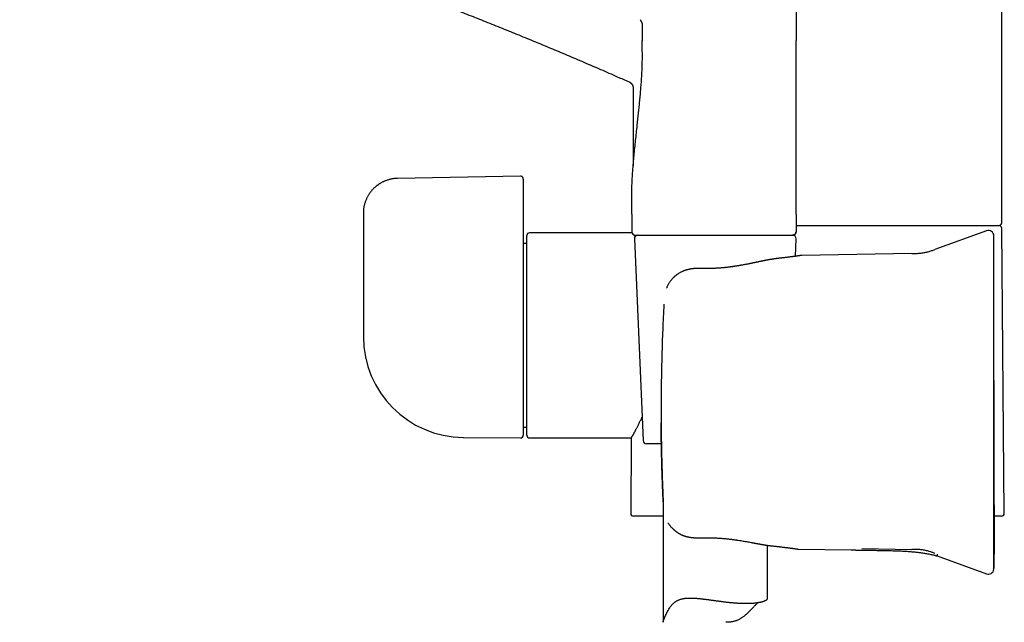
# Model space of a CAD drawing. Header units: millimetres. Extents: x 8 to 722, y 12 to 747.
# Tile 20 of 36: x 59 to 200, y 509 to 596. Entities that reach past the tile are written whole.
import ezdxf

# ---------------------------------------------------------------- set-up
doc = ezdxf.new("R2010")
doc.units = ezdxf.units.MM

msp = doc.modelspace()

# ---------------------------------------------------------------- linework, layer by layer
at = {"color": 7, "linetype": 'Continuous', "lineweight": 30}
for p, q in [((170.49, 712.18), (170.49, 592.78)), ((200.07, 566.56), (200.07, 611.79)), ((148.37, 594.89), (148.37, 592.78)), ((146.48, 586.83), (146.48, 586.83)), ((147.07, 585.91), (147.07, 574.75)), ((130.86, 573.25), (113.18, 572.94)), ((131.27, 572.85), (131.27, 570.83)), ((131.27, 570.83), (131.27, 566.47)), ((108.27, 567.94), (108.27, 557.58)), ((146.87, 567.78), (146.87, 565.28)), ((170.49, 567.78), (170.49, 565.28)), ((146.9, 565.11), (132.17, 565.11)), ((170.49, 566.16), (199.67, 566.16)), ((197.87, 565.42), (190.44, 562.72)), ((199.67, 566.16), (199.67, 566.16)), ((200.43, 524.76), (200.07, 565.76)), ((131.27, 564.17), (131.27, 536.01)), ((131.77, 563.56), (131.27, 563.56)), ((131.77, 536.01), (131.77, 564.71)), ((147.24, 564.26), (148.5, 535.26)), ((147.37, 564.78), (158.07, 564.78)), ((158.07, 564.78), (158.7, 564.78)), ((167.33, 564.78), (170, 564.78)), ((170.39, 561.74), (170.5, 564.26)), ((187.14, 562.14), (171.3, 561.86)), ((157.28, 560), (157.28, 560)), ((151.49, 554.83), (151.49, 554.83)), ((108.27, 550.37), (108.27, 550.18)), ((131.27, 537.16), (131.77, 537.16)), ((122.64, 535.68), (122.64, 535.68)), ((122.69, 535.68), (130.87, 535.61)), ((132.17, 535.61), (146.8, 535.61)), ((146.8, 535.61), (146.71, 524.76)), ((151.12, 534.78), (149, 534.78)), ((151.37, 526.75), (151.37, 509.14)), ((151.37, 524.36), (147.11, 524.36)), ((200.03, 524.36), (199.01, 524.36)), ((166.37, 512.51), (166.37, 520.18)), ((170.77, 519.64), (178.43, 519.5)), ((179.93, 519.72), (187.14, 519.59)), ((190.79, 518.65), (197.87, 516.07))]:
    msp.add_line(p, q, dxfattribs=at)
at = {"color": 7, "linetype": 'Continuous', "lineweight": 30, "flags": 128}
for points in [[(170.49, 567.78), (170.49, 576.28), (170.49, 581.78), (170.49, 587.28), (170.49, 592.78)], [(108.27, 557.58), (108.27, 553.53), (108.27, 550.36)]]:
    msp.add_lwpolyline(points, dxfattribs=at)
at = {"color": 7, "linetype": 'Continuous', "lineweight": 30}
for centre, radius, start, end in [((199.67, 566.56), 0.4, 270.4978, 0), ((132.17, 564.71), 0.4, 90, 180), ((147.37, 565.28), 0.5, 180, 270), ((198.14, 564.67), 0.8, 360, 110.0339), ((199.67, 565.76), 0.4, 0.5, 90), ((147.74, 564.28), 0.5, 90, 182.4813), ((170, 564.28), 0.5, 357.5187, 90), ((122.77, 550.18), 14.5, 180, 269.5), ((130.87, 536.01), 0.4, 269.5, 0), ((132.17, 536.01), 0.4, 180, 270), ((149, 535.28), 0.5, 182.4813, 270), ((147.11, 524.76), 0.4, 179.5, 270), ((200.03, 524.76), 0.4, 270, 0.5), ((198.14, 516.82), 0.8, 249.9726, 352.3548)]:
    msp.add_arc(centre, radius, start, end, dxfattribs=at)
for points, knots in [([(58.86, 617.84), (59.45, 617.68), (60.94, 617.28), (63.32, 616.62), (65.99, 615.87), (68.66, 615.1), (71.32, 614.33), (73.93, 613.55), (76.48, 612.79), (78.98, 612.02), (81.48, 611.25), (83.97, 610.46), (86.46, 609.67), (88.95, 608.86), (91.43, 608.04), (93.91, 607.22), (96.39, 606.38), (98.85, 605.54), (101.29, 604.69), (103.71, 603.83), (106.12, 602.97), (108.55, 602.09), (110.99, 601.2), (113.44, 600.29), (115.89, 599.36), (118.33, 598.43), (120.76, 597.5), (123.16, 596.56), (125.55, 595.61), (127.93, 594.66), (130.33, 593.69), (132.74, 592.7), (135.16, 591.69), (137.57, 590.68), (139.98, 589.65), (142.39, 588.62), (144.55, 587.67), (145.91, 587.07), (146.47, 586.83)], [0, 0, 0, 0, 0.0199612, 0.0497644, 0.0795675, 0.1093706, 0.1391738, 0.1689769, 0.197077, 0.2251771, 0.2532772, 0.2813773, 0.3094774, 0.3375775, 0.3656776, 0.3937777, 0.4218778, 0.4499779, 0.4775762, 0.5051745, 0.5327728, 0.5603712, 0.5884713, 0.6165714, 0.6446715, 0.6727715, 0.7008716, 0.72847, 0.7560683, 0.7836666, 0.8112649, 0.8394264, 0.867588, 0.8957495, 0.9239111, 0.9520726, 0.9802342, 1, 1, 1, 1]), ([(148.07, 595.77), (148.1, 595.73), (148.14, 595.67), (148.2, 595.56), (148.26, 595.46), (148.3, 595.35), (148.33, 595.25), (148.35, 595.15), (148.37, 595.06), (148.37, 594.97), (148.37, 594.91), (148.37, 594.89)], [0, 0, 0, 0, 0.1274503, 0.2560089, 0.3826335, 0.5045379, 0.619569, 0.7247059, 0.8220895, 0.9129966, 1, 1, 1, 1]), ([(146.87, 567.78), (146.87, 568), (146.87, 568.45), (146.86, 569.12), (146.85, 569.79), (146.85, 570.46), (146.86, 571.12), (146.89, 571.82), (146.92, 572.56), (146.96, 573.34), (147.02, 574.11), (147.09, 574.98), (147.17, 575.96), (147.28, 577.05), (147.39, 578.13), (147.51, 579.21), (147.61, 580.21), (147.71, 581.14), (147.8, 581.99), (147.89, 582.85), (147.98, 583.71), (148.06, 584.57), (148.14, 585.44), (148.21, 586.31), (148.27, 587.12), (148.32, 587.88), (148.35, 588.57), (148.37, 589.27), (148.39, 589.97), (148.39, 590.67), (148.38, 591.37), (148.37, 592.08), (148.37, 592.55), (148.37, 592.78)], [0, 0, 0, 0, 0.026742, 0.053456, 0.080132, 0.106753, 0.133299, 0.159757, 0.190826, 0.221771, 0.252588, 0.283275, 0.326914, 0.370361, 0.413658, 0.456854, 0.5, 0.534319, 0.568662, 0.603057, 0.637527, 0.672097, 0.706788, 0.741624, 0.776625, 0.804242, 0.831959, 0.859774, 0.887687, 0.915687, 0.943752, 0.97186, 1, 1, 1, 1]), ([(146.47, 586.83), (146.5, 586.82), (146.56, 586.79), (146.63, 586.75), (146.69, 586.7), (146.74, 586.66), (146.78, 586.62), (146.81, 586.59), (146.84, 586.56), (146.86, 586.53), (146.88, 586.5), (146.91, 586.46), (146.94, 586.41), (146.97, 586.35), (147, 586.29), (147.03, 586.21), (147.05, 586.12), (147.07, 586.02), (147.07, 585.95), (147.07, 585.91)], [0, 0, 0, 0, 0.079931, 0.153951, 0.221414, 0.281824, 0.324829, 0.362955, 0.396113, 0.424252, 0.452424, 0.494829, 0.545189, 0.6034, 0.669256, 0.742425, 0.822416, 0.90856, 1, 1, 1, 1]), ([(113.18, 572.94), (113.11, 572.94), (112.97, 572.93), (112.76, 572.92), (112.55, 572.89), (112.36, 572.86), (112.17, 572.82), (111.98, 572.77), (111.78, 572.71), (111.59, 572.65), (111.41, 572.58), (111.24, 572.51), (111.07, 572.43), (110.91, 572.35), (110.76, 572.26), (110.62, 572.18), (110.49, 572.1), (110.39, 572.03), (110.3, 571.96), (110.22, 571.91), (110.15, 571.85), (110.08, 571.79), (110, 571.72), (109.9, 571.64), (109.79, 571.53), (109.68, 571.42), (109.56, 571.29), (109.45, 571.17), (109.34, 571.04), (109.24, 570.91), (109.15, 570.77), (109.05, 570.62), (108.96, 570.47), (108.87, 570.31), (108.78, 570.14), (108.7, 569.96), (108.62, 569.78), (108.55, 569.58), (108.48, 569.39), (108.43, 569.19), (108.38, 569), (108.34, 568.8), (108.31, 568.6), (108.29, 568.38), (108.27, 568.17), (108.27, 568.02), (108.27, 567.94)], [0, 0, 0, 0, 0.028111, 0.055353, 0.081742, 0.107286, 0.13199, 0.155858, 0.183395, 0.209727, 0.234854, 0.25877, 0.281473, 0.305455, 0.327904, 0.348816, 0.368187, 0.386011, 0.398929, 0.410888, 0.422065, 0.433885, 0.446655, 0.464289, 0.483478, 0.504223, 0.526498, 0.550305, 0.570094, 0.590841, 0.612553, 0.63524, 0.658907, 0.682233, 0.706456, 0.731583, 0.757623, 0.784585, 0.812477, 0.837134, 0.862488, 0.888547, 0.915317, 0.942809, 0.971033, 1, 1, 1, 1]), ([(131.27, 572.85), (131.27, 572.86), (131.27, 572.9), (131.26, 572.94), (131.25, 572.97), (131.24, 573.01), (131.22, 573.05), (131.19, 573.08), (131.17, 573.11), (131.16, 573.13), (131.13, 573.15), (131.1, 573.18), (131.06, 573.21), (131, 573.23), (130.93, 573.25), (130.89, 573.25), (130.86, 573.25)], [0, 0, 0, 0, 0.084441, 0.154041, 0.206534, 0.248534, 0.332193, 0.410315, 0.445412, 0.482285, 0.534042, 0.601289, 0.683346, 0.778823, 0.88544, 1, 1, 1, 1]), ([(131.27, 566.47), (131.27, 566.41), (131.27, 566.29), (131.27, 566.11), (131.27, 565.93), (131.27, 565.75), (131.27, 565.57), (131.27, 565.4), (131.27, 565.24), (131.27, 565.08), (131.27, 564.94), (131.27, 564.81), (131.27, 564.7), (131.27, 564.59), (131.27, 564.5), (131.27, 564.41), (131.27, 564.33), (131.27, 564.27), (131.27, 564.21), (131.27, 564.19), (131.27, 564.17)], [0, 0, 0, 0, 0.062572, 0.125295, 0.188057, 0.250761, 0.313333, 0.374739, 0.43637, 0.498031, 0.55956, 0.608647, 0.657998, 0.707478, 0.75692, 0.806199, 0.854574, 0.903115, 0.951647, 1, 1, 1, 1]), ([(169.99, 564.78), (170, 564.78), (170, 564.78), (170.02, 564.78), (170.03, 564.78), (170.04, 564.78), (170.05, 564.79), (170.07, 564.79), (170.08, 564.79), (170.09, 564.79), (170.1, 564.79), (170.12, 564.8), (170.13, 564.8), (170.16, 564.81), (170.19, 564.83), (170.24, 564.85), (170.29, 564.89), (170.34, 564.93), (170.39, 564.98), (170.42, 565.04), (170.44, 565.08), (170.46, 565.12), (170.47, 565.15), (170.48, 565.19), (170.48, 565.23), (170.48, 565.26), (170.48, 565.28)], [0, 0, 0, 0, 0.082036, 0.153608, 0.214815, 0.265822, 0.306929, 0.327854, 0.345408, 0.360053, 0.372582, 0.385855, 0.404678, 0.424992, 0.450268, 0.512319, 0.574373, 0.636509, 0.698605, 0.760596, 0.821044, 0.844752, 0.873408, 0.909261, 0.951722, 1, 1, 1, 1]), ([(170.49, 565.28), (170.49, 565.26), (170.49, 565.22), (170.48, 565.16), (170.46, 565.1), (170.44, 565.05), (170.41, 565.01), (170.38, 564.97), (170.34, 564.93), (170.31, 564.89), (170.26, 564.86), (170.22, 564.84), (170.17, 564.81), (170.11, 564.8), (170.05, 564.78), (170.01, 564.78), (169.99, 564.78)], [0, 0, 0, 0, 0.076805, 0.156939, 0.239951, 0.303775, 0.368607, 0.434128, 0.5, 0.565872, 0.631393, 0.696225, 0.760049, 0.843061, 0.923195, 1, 1, 1, 1]), ([(147.34, 564.58), (147.33, 564.61), (147.29, 564.68), (147.25, 564.76), (147.23, 564.79), (147.22, 564.81)], [0, 0, 0, 0, 0.406488, 0.83902, 1, 1, 1, 1]), ([(158.7, 564.78), (158.8, 564.78), (159.01, 564.78), (159.33, 564.78), (159.54, 564.78), (159.65, 564.78)], [0, 0, 0, 0, 0.330422, 0.663628, 1, 1, 1, 1]), ([(159.65, 564.78), (159.74, 564.78), (159.9, 564.78), (160.12, 564.78), (160.31, 564.78), (160.49, 564.78), (160.74, 564.78), (161.08, 564.78), (161.43, 564.78), (161.73, 564.78), (161.95, 564.78), (162.16, 564.78), (162.37, 564.78), (162.6, 564.78), (162.78, 564.78), (162.87, 564.78)], [0, 0, 0, 0, 0.078372, 0.146261, 0.20367, 0.250835, 0.309977, 0.433152, 0.562782, 0.637118, 0.708845, 0.771182, 0.833054, 0.909324, 1, 1, 1, 1]), ([(162.87, 564.78), (162.92, 564.78), (163.01, 564.78), (163.14, 564.78), (163.28, 564.78), (163.41, 564.78), (163.54, 564.78), (163.67, 564.78), (163.84, 564.78), (164.05, 564.78), (164.28, 564.78), (164.43, 564.78), (164.5, 564.78)], [0, 0, 0, 0, 0.0840016, 0.1641894, 0.2405677, 0.3224219, 0.4029358, 0.4808684, 0.5637936, 0.715391, 0.860749, 1, 1, 1, 1]), ([(164.5, 564.78), (164.56, 564.78), (164.66, 564.78), (164.8, 564.78), (164.93, 564.78), (165.04, 564.78), (165.15, 564.78), (165.32, 564.78), (165.55, 564.78), (165.85, 564.78), (166.16, 564.78), (166.47, 564.78), (166.81, 564.78), (167.17, 564.78), (167.54, 564.78), (167.88, 564.78), (168.21, 564.78), (168.48, 564.78), (168.71, 564.78), (168.89, 564.78), (169.06, 564.78), (169.22, 564.78), (169.36, 564.78), (169.49, 564.78), (169.61, 564.78), (169.71, 564.78), (169.8, 564.78), (169.87, 564.78), (169.91, 564.78), (169.93, 564.78), (169.95, 564.78), (169.96, 564.78), (169.97, 564.78), (169.97, 564.78), (169.98, 564.78), (169.99, 564.78), (169.99, 564.78)], [0, 0, 0, 0, 0.016499, 0.03118, 0.044043, 0.05509, 0.065226, 0.078016, 0.1088, 0.139944, 0.176578, 0.213224, 0.249931, 0.299714, 0.349481, 0.39936, 0.449477, 0.499957, 0.535598, 0.571189, 0.606776, 0.642404, 0.678119, 0.713964, 0.749984, 0.786243, 0.82151, 0.855835, 0.888881, 0.904151, 0.92022, 0.937093, 0.948968, 0.963333, 0.980343, 1, 1, 1, 1]), ([(198.93, 516.72), (198.93, 516.72), (198.93, 516.72), (198.93, 516.73), (198.93, 516.74), (198.93, 516.75), (198.93, 516.75), (198.94, 516.76), (198.94, 516.77), (198.94, 516.78), (198.94, 516.79), (198.94, 516.8), (198.94, 516.81), (198.94, 516.82), (198.94, 516.83), (198.94, 516.84), (198.94, 516.84), (198.94, 516.85), (198.94, 516.85), (198.95, 516.87), (198.95, 516.88), (198.95, 516.9), (198.95, 516.91), (198.95, 516.92), (198.95, 516.92), (198.96, 516.93), (198.96, 516.95), (198.96, 516.98), (198.96, 517), (198.96, 517.03), (198.97, 517.06), (198.97, 517.09), (198.97, 517.12), (198.97, 517.15), (198.97, 517.19), (198.97, 517.23), (198.97, 517.29), (198.97, 517.36), (198.97, 517.43), (198.97, 517.52), (198.98, 517.63), (198.98, 517.77), (198.98, 517.89), (198.98, 517.98), (198.98, 518.06), (198.98, 518.12), (198.99, 518.19), (198.99, 518.25), (198.99, 518.31), (198.99, 518.37), (198.99, 518.42), (198.99, 518.47), (198.99, 518.52), (198.99, 518.56), (198.99, 518.6), (198.99, 518.64), (198.99, 518.68), (198.99, 518.72), (198.99, 518.75), (198.99, 518.78), (198.99, 518.8), (198.99, 518.81), (198.99, 518.83), (198.99, 518.84), (198.99, 518.84), (198.99, 518.85), (198.99, 518.86), (198.99, 518.86), (198.99, 518.87), (198.99, 518.88), (198.99, 518.89), (198.99, 518.89), (199, 518.9), (199, 518.91), (199, 518.92), (199, 518.93), (199, 518.94), (199, 518.95), (199, 518.96), (199, 518.97), (199, 518.98), (199, 518.99), (199, 518.99), (199, 519), (199, 519), (199, 519.01), (199, 519.02), (199, 519.03), (199, 519.06), (199, 519.09), (199, 519.13), (199.01, 519.17), (199.01, 519.22), (199.01, 519.28), (199.01, 519.35), (199.01, 519.42), (199.01, 519.5), (199.01, 519.59), (199.02, 519.7), (199.02, 519.81), (199.02, 519.94), (199.02, 520.06), (199.02, 520.18), (199.02, 520.28), (199.03, 520.38), (199.03, 520.47), (199.03, 520.56), (199.03, 520.64), (199.03, 520.72), (199.03, 520.78), (199.03, 520.83), (199.03, 520.87), (199.03, 520.91), (199.03, 520.93), (199.03, 520.96), (199.03, 520.97), (199.03, 520.99), (199.03, 521), (199.03, 521.01), (199.03, 521.04), (199.03, 521.07), (199.03, 521.1), (199.03, 521.13), (199.03, 521.16), (199.03, 521.23), (199.03, 521.34), (199.03, 521.49), (199.03, 521.66), (199.03, 521.85), (199.03, 522.05), (199.03, 522.27), (199.03, 522.51), (199.03, 522.73), (199.03, 522.95), (199.02, 523.16), (199.02, 523.35), (199.02, 523.54), (199.02, 523.72), (199.02, 523.89), (199.02, 524.04), (199.01, 524.19), (199.01, 524.33), (199.01, 524.45), (199.01, 524.57), (199.01, 524.67), (199.01, 524.76), (199.01, 524.85), (199.01, 524.92), (199.01, 524.98), (199, 525.04), (199, 525.09), (199, 525.16), (199, 525.23), (199, 525.33), (199, 525.43), (199, 525.55), (199, 525.68), (199, 525.82), (199, 525.97), (198.99, 526.14), (198.99, 526.33), (198.99, 526.53), (198.99, 526.75), (198.99, 526.98), (198.99, 527.22), (198.99, 527.47), (198.98, 527.73), (198.98, 528.01), (198.98, 528.3), (198.98, 528.61), (198.98, 528.93), (198.98, 529.26), (198.97, 529.61), (198.97, 529.97), (198.97, 530.34), (198.97, 530.72), (198.97, 531.12), (198.97, 531.53), (198.96, 531.96), (198.96, 532.4), (198.96, 532.84), (198.96, 533.3), (198.96, 533.77), (198.96, 534.25), (198.96, 534.75), (198.95, 535.26), (198.95, 535.79), (198.95, 536.33), (198.95, 536.88), (198.95, 537.45), (198.95, 538.03), (198.95, 538.61), (198.95, 539.19), (198.95, 539.77), (198.95, 540.36), (198.95, 540.96), (198.95, 541.57), (198.95, 542.18), (198.95, 542.79), (198.95, 543.39), (198.95, 544.01), (198.94, 544.64), (198.94, 545.3), (198.94, 546), (198.94, 546.74), (198.94, 547.48), (198.94, 548.25), (198.94, 549.02), (198.94, 549.81), (198.94, 550.6), (198.94, 551.42), (198.94, 552.24), (198.94, 553.08), (198.94, 553.93), (198.94, 554.79), (198.94, 555.66), (198.94, 556.55), (198.94, 557.45), (198.94, 558.38), (198.94, 559.33), (198.94, 560.31), (198.94, 561.31), (198.94, 562.32), (198.94, 563.22), (198.94, 563.77), (198.94, 563.99)], [0, 0, 0, 0, 0.000058, 0.000255, 0.000413, 0.000581, 0.000718, 0.000849, 0.000988, 0.001322, 0.001775, 0.002367, 0.003168, 0.004147, 0.005306, 0.006646, 0.00817, 0.009877, 0.011706, 0.021655, 0.030355, 0.038882, 0.041432, 0.043966, 0.046452, 0.048742, 0.050823, 0.052408, 0.053866, 0.055209, 0.05615, 0.057043, 0.057897, 0.058722, 0.059531, 0.060335, 0.061558, 0.062809, 0.064086, 0.065393, 0.067802, 0.070335, 0.073007, 0.074381, 0.075742, 0.077113, 0.078517, 0.079976, 0.081509, 0.083133, 0.084863, 0.08671, 0.088683, 0.090791, 0.09304, 0.095734, 0.098617, 0.101695, 0.104972, 0.108451, 0.112136, 0.114735, 0.117428, 0.120217, 0.123101, 0.126082, 0.129132, 0.132071, 0.135749, 0.13918, 0.142362, 0.145296, 0.147983, 0.150421, 0.152612, 0.154556, 0.156252, 0.157702, 0.158907, 0.159868, 0.16043, 0.16086, 0.161165, 0.161275, 0.161365, 0.161406, 0.161597, 0.16184, 0.162286, 0.162881, 0.163638, 0.16456, 0.16565, 0.166911, 0.168342, 0.169946, 0.171721, 0.173669, 0.176055, 0.178659, 0.18148, 0.184518, 0.187027, 0.189415, 0.191639, 0.193696, 0.195834, 0.197759, 0.199469, 0.200967, 0.201992, 0.202885, 0.203647, 0.204279, 0.204779, 0.205148, 0.205387, 0.205561, 0.205881, 0.206377, 0.206983, 0.207598, 0.208221, 0.208851, 0.209488, 0.212228, 0.215106, 0.218137, 0.221817, 0.22571, 0.229817, 0.234143, 0.238689, 0.242416, 0.246236, 0.249902, 0.253377, 0.256659, 0.259749, 0.262647, 0.265353, 0.267867, 0.270189, 0.272282, 0.27419, 0.275913, 0.27745, 0.278825, 0.280008, 0.280999, 0.281931, 0.282968, 0.284485, 0.286182, 0.288058, 0.290268, 0.292685, 0.295308, 0.298138, 0.301174, 0.304685, 0.308436, 0.312429, 0.316662, 0.321136, 0.325765, 0.330626, 0.335719, 0.341045, 0.346718, 0.352634, 0.358792, 0.365191, 0.371832, 0.378716, 0.385841, 0.393191, 0.400783, 0.408615, 0.416688, 0.425002, 0.433402, 0.442035, 0.450899, 0.459996, 0.469518, 0.479282, 0.489288, 0.499536, 0.510025, 0.520757, 0.53173, 0.542167, 0.552814, 0.563671, 0.574737, 0.586013, 0.597499, 0.608521, 0.61973, 0.631124, 0.642706, 0.654474, 0.667828, 0.681414, 0.695233, 0.709284, 0.723567, 0.738083, 0.752831, 0.767811, 0.783023, 0.798468, 0.814146, 0.830055, 0.846197, 0.862571, 0.879178, 0.896016, 0.913906, 0.932051, 0.950451, 0.969105, 0.988015, 1, 1, 1, 1]), ([(198.94, 563.67), (198.94, 563.72), (198.94, 563.82), (198.94, 563.96), (198.94, 564.09), (198.94, 564.2), (198.94, 564.3), (198.94, 564.39), (198.94, 564.47), (198.94, 564.53), (198.94, 564.58), (198.94, 564.63), (198.94, 564.65), (198.94, 564.67), (198.94, 564.67), (198.94, 564.67)], [0, 0, 0, 0, 0.0785, 0.156948, 0.235353, 0.313727, 0.392078, 0.470415, 0.54875, 0.627091, 0.70918, 0.791298, 0.873457, 0.955667, 1, 1, 1, 1]), ([(198.94, 554.74), (198.94, 554.87), (198.94, 555.12), (198.94, 555.49), (198.94, 555.86), (198.94, 556.23), (198.94, 556.59), (198.94, 556.95), (198.94, 557.3), (198.94, 557.64), (198.94, 557.96), (198.94, 558.26), (198.94, 558.53), (198.94, 558.81), (198.94, 559.07), (198.94, 559.34), (198.94, 559.61), (198.94, 559.89), (198.94, 560.18), (198.94, 560.45), (198.94, 560.71), (198.94, 560.94), (198.94, 561.15), (198.94, 561.36), (198.94, 561.56), (198.94, 561.75), (198.94, 561.94), (198.94, 562.14), (198.94, 562.33), (198.94, 562.51), (198.94, 562.68), (198.94, 562.84), (198.94, 562.99), (198.94, 563.12), (198.94, 563.25), (198.94, 563.36), (198.94, 563.46), (198.94, 563.54), (198.94, 563.61), (198.94, 563.65), (198.94, 563.67)], [0, 0, 0, 0, 0.028159, 0.05626, 0.084335, 0.112419, 0.140511, 0.168016, 0.19546, 0.222876, 0.250297, 0.27367, 0.29697, 0.320217, 0.343433, 0.36664, 0.390021, 0.417605, 0.445111, 0.472576, 0.50004, 0.523319, 0.546607, 0.569924, 0.593295, 0.616742, 0.64004, 0.667367, 0.694737, 0.722183, 0.749741, 0.777626, 0.805523, 0.833466, 0.86149, 0.889586, 0.917154, 0.944724, 0.972329, 1, 1, 1, 1]), ([(187.14, 562.14), (187.23, 562.14), (187.41, 562.14), (187.68, 562.15), (187.95, 562.16), (188.22, 562.18), (188.49, 562.2), (188.76, 562.24), (189.02, 562.28), (189.27, 562.34), (189.5, 562.4), (189.74, 562.47), (189.98, 562.55), (190.21, 562.63), (190.36, 562.69), (190.44, 562.72)], [0, 0, 0, 0, 0.079811, 0.159653, 0.239557, 0.319581, 0.399821, 0.480268, 0.5607, 0.63423, 0.7075, 0.780637, 0.853741, 0.926859, 1, 1, 1, 1]), ([(167.81, 561.42), (167.78, 561.42), (167.74, 561.41), (167.67, 561.4), (167.61, 561.4), (167.55, 561.39), (167.49, 561.38), (167.44, 561.37), (167.39, 561.37), (167.35, 561.36), (167.32, 561.36), (167.3, 561.35), (167.27, 561.35), (167.23, 561.34), (167.2, 561.34), (167.13, 561.33), (167.04, 561.31), (166.92, 561.29), (166.82, 561.28), (166.75, 561.27), (166.7, 561.26), (166.67, 561.25), (166.64, 561.25), (166.61, 561.24), (166.58, 561.24), (166.55, 561.23), (166.5, 561.22), (166.45, 561.21), (166.39, 561.2), (166.32, 561.19), (166.24, 561.17), (166.15, 561.16), (166.07, 561.14), (166, 561.13), (165.93, 561.11), (165.86, 561.1), (165.79, 561.08), (165.71, 561.07), (165.63, 561.05), (165.54, 561.03), (165.44, 561.01), (165.33, 560.99), (165.21, 560.97), (165.1, 560.94), (165, 560.92), (164.91, 560.9), (164.85, 560.89), (164.79, 560.88), (164.73, 560.87), (164.68, 560.86), (164.65, 560.85), (164.62, 560.84), (164.6, 560.84), (164.58, 560.84), (164.56, 560.83), (164.52, 560.82), (164.47, 560.81), (164.42, 560.8), (164.36, 560.79), (164.27, 560.77), (164.17, 560.75), (164.05, 560.72), (163.92, 560.7), (163.79, 560.67), (163.66, 560.64), (163.5, 560.61), (163.32, 560.58), (163.13, 560.54), (162.95, 560.51), (162.81, 560.48), (162.69, 560.46), (162.57, 560.44), (162.45, 560.42), (162.34, 560.4), (162.23, 560.38), (162.13, 560.36), (162.04, 560.35), (161.96, 560.33), (161.88, 560.32), (161.82, 560.31), (161.77, 560.31), (161.72, 560.3), (161.69, 560.29), (161.65, 560.29), (161.6, 560.28), (161.54, 560.27), (161.47, 560.26), (161.39, 560.25), (161.3, 560.24), (161.2, 560.22), (161.08, 560.21), (160.96, 560.19), (160.82, 560.17), (160.67, 560.16), (160.52, 560.14), (160.35, 560.12), (160.17, 560.1), (159.99, 560.09), (159.8, 560.07), (159.61, 560.05), (159.4, 560.04), (159.19, 560.03), (158.96, 560.01), (158.73, 560), (158.5, 560), (158.27, 559.99), (158.03, 559.99), (157.79, 559.99), (157.53, 559.99), (157.36, 559.99), (157.28, 560)], [0, 0, 0, 0, 0.008674, 0.016619, 0.023859, 0.030782, 0.037532, 0.04411, 0.050085, 0.053895, 0.056922, 0.059712, 0.063069, 0.066997, 0.071497, 0.076561, 0.089237, 0.102638, 0.116762, 0.122194, 0.126969, 0.131088, 0.134549, 0.137354, 0.139995, 0.143813, 0.148697, 0.154505, 0.16031, 0.169085, 0.177437, 0.186829, 0.195513, 0.203379, 0.2109, 0.217821, 0.224987, 0.232531, 0.240847, 0.250558, 0.261185, 0.272444, 0.284001, 0.295855, 0.308006, 0.31454, 0.321156, 0.327467, 0.332981, 0.3377, 0.340849, 0.343507, 0.345676, 0.347381, 0.349391, 0.352897, 0.357463, 0.363089, 0.369411, 0.375629, 0.387448, 0.398749, 0.411527, 0.423574, 0.434919, 0.45093, 0.468005, 0.48613, 0.505294, 0.515742, 0.526478, 0.537504, 0.548725, 0.559318, 0.569086, 0.578033, 0.586159, 0.593466, 0.599956, 0.60563, 0.610455, 0.61417, 0.61728, 0.620813, 0.624913, 0.629577, 0.63595, 0.643141, 0.651164, 0.660242, 0.670458, 0.681811, 0.693556, 0.706309, 0.72007, 0.734838, 0.75061, 0.765821, 0.781861, 0.798729, 0.816424, 0.834945, 0.854291, 0.874461, 0.893671, 0.91357, 0.934155, 0.955424, 0.977374, 1, 1, 1, 1]), ([(171.2, 561.85), (171.2, 561.85), (171.19, 561.85), (171.18, 561.85), (171.17, 561.85), (171.14, 561.85), (171.12, 561.84), (171.08, 561.84), (171.05, 561.83), (171.01, 561.83), (170.97, 561.82), (170.92, 561.81), (170.87, 561.81), (170.83, 561.8), (170.78, 561.79), (170.72, 561.79), (170.67, 561.78), (170.62, 561.77), (170.57, 561.76), (170.52, 561.76), (170.47, 561.75), (170.41, 561.74), (170.35, 561.73), (170.26, 561.72), (170.15, 561.71), (170.02, 561.69), (169.88, 561.67), (169.73, 561.65), (169.56, 561.63), (169.38, 561.61), (169.2, 561.58), (169.01, 561.56), (168.83, 561.54), (168.65, 561.52), (168.51, 561.5), (168.41, 561.49), (168.34, 561.48), (168.28, 561.47), (168.22, 561.47), (168.17, 561.46), (168.12, 561.45), (168.07, 561.45), (168.04, 561.45), (168.02, 561.44), (168.01, 561.44), (168, 561.44), (167.98, 561.44), (167.96, 561.44), (167.93, 561.43), (167.9, 561.43), (167.86, 561.42), (167.82, 561.42), (167.81, 561.42)], [0, 0, 0, 0, 0.031839, 0.062734, 0.092682, 0.121679, 0.149719, 0.176801, 0.20292, 0.228075, 0.253391, 0.277643, 0.300831, 0.322955, 0.344012, 0.364004, 0.384598, 0.403925, 0.421986, 0.438782, 0.454549, 0.470371, 0.486384, 0.516243, 0.546802, 0.578065, 0.61297, 0.648706, 0.685266, 0.722455, 0.759214, 0.795368, 0.830908, 0.861059, 0.890743, 0.902276, 0.913729, 0.924566, 0.934453, 0.94339, 0.951378, 0.958419, 0.964514, 0.966434, 0.968237, 0.969923, 0.972096, 0.975447, 0.979884, 0.985456, 0.992162, 1, 1, 1, 1]), ([(171.3, 561.86), (171.29, 561.86), (171.25, 561.86), (171.22, 561.86), (171.2, 561.85)], [0, 0, 0, 0, 0.455022, 1, 1, 1, 1]), ([(157.28, 559.99), (157.22, 560), (157.1, 560), (156.93, 560), (156.77, 560), (156.63, 560), (156.49, 560), (156.37, 560), (156.26, 559.99), (156.16, 559.99), (156.07, 559.98), (155.99, 559.98), (155.92, 559.97), (155.87, 559.97), (155.82, 559.97), (155.79, 559.96), (155.76, 559.96), (155.74, 559.96), (155.72, 559.96), (155.69, 559.95), (155.66, 559.95), (155.62, 559.94), (155.56, 559.94), (155.49, 559.93), (155.42, 559.92), (155.33, 559.9), (155.23, 559.88), (155.12, 559.86), (155.03, 559.84), (154.94, 559.82), (154.85, 559.8), (154.78, 559.78), (154.73, 559.76), (154.68, 559.75), (154.62, 559.73), (154.57, 559.72), (154.51, 559.7), (154.44, 559.67), (154.36, 559.64), (154.25, 559.6), (154.12, 559.54), (153.98, 559.47), (153.84, 559.4), (153.68, 559.31), (153.55, 559.23), (153.46, 559.16), (153.41, 559.12), (153.35, 559.09), (153.31, 559.05), (153.27, 559.02), (153.24, 559), (153.22, 558.98), (153.2, 558.97), (153.18, 558.95), (153.16, 558.94), (153.13, 558.91), (153.09, 558.88), (153.04, 558.84), (152.98, 558.79), (152.93, 558.74), (152.87, 558.68), (152.8, 558.61), (152.71, 558.53), (152.62, 558.42), (152.52, 558.31), (152.42, 558.19), (152.32, 558.05), (152.22, 557.91), (152.13, 557.76), (152.04, 557.59), (151.96, 557.42), (151.9, 557.27), (151.87, 557.19), (151.86, 557.17)], [0, 0, 0, 0, 0.026443, 0.051274, 0.074476, 0.096039, 0.115952, 0.134208, 0.1508, 0.165723, 0.178971, 0.190538, 0.200419, 0.208608, 0.214506, 0.219287, 0.223402, 0.226859, 0.229668, 0.233026, 0.237735, 0.244479, 0.252868, 0.262909, 0.274573, 0.28646, 0.303292, 0.319093, 0.333847, 0.347533, 0.360116, 0.371288, 0.379814, 0.38721, 0.394791, 0.403385, 0.413001, 0.423423, 0.434101, 0.454298, 0.475335, 0.497267, 0.523415, 0.550896, 0.57971, 0.590858, 0.602095, 0.612256, 0.620991, 0.628289, 0.634146, 0.638555, 0.641514, 0.64484, 0.649535, 0.655616, 0.663888, 0.673833, 0.685351, 0.69752, 0.710112, 0.723121, 0.744384, 0.766619, 0.789777, 0.815546, 0.842222, 0.869704, 0.897931, 0.926817, 0.958668, 0.99118, 1, 1, 1, 1]), ([(151.49, 554.83), (151.45, 554.22), (151.39, 553.01), (151.31, 551.18), (151.24, 549.36), (151.19, 547.53), (151.14, 545.7), (151.12, 544.48), (151.11, 543.87)], [0, 0, 0, 0, 0.166677, 0.333339, 0.499994, 0.66665, 0.833316, 1, 1, 1, 1]), ([(198.94, 526.75), (198.94, 527.11), (198.94, 527.84), (198.94, 528.93), (198.94, 530.03), (198.94, 531.12), (198.94, 532.22), (198.94, 533.31), (198.94, 534.41), (198.94, 535.53), (198.94, 536.66), (198.94, 537.81), (198.94, 538.97), (198.94, 540.12), (198.94, 541.28), (198.94, 542.43), (198.94, 543.59), (198.94, 544.74), (198.94, 545.89), (198.94, 547.04), (198.94, 548.19), (198.94, 549.32), (198.94, 550.42), (198.94, 551.5), (198.94, 552.58), (198.94, 553.66), (198.94, 554.38), (198.94, 554.74)], [0, 0, 0, 0, 0.03925, 0.078474, 0.117677, 0.156863, 0.196039, 0.235208, 0.274375, 0.313545, 0.35459, 0.395649, 0.436728, 0.477833, 0.518961, 0.560066, 0.601144, 0.642203, 0.683248, 0.724283, 0.765316, 0.80635, 0.845047, 0.883756, 0.922481, 0.961228, 1, 1, 1, 1]), ([(151.11, 543.87), (151.1, 543.58), (151.09, 543.01), (151.08, 542.14), (151.08, 541.27), (151.07, 540.4), (151.07, 539.54), (151.07, 538.67), (151.08, 538.09), (151.08, 537.8)], [0, 0, 0, 0, 0.142929, 0.285786, 0.428599, 0.571397, 0.71421, 0.857068, 1, 1, 1, 1]), ([(146.8, 535.61), (146.8, 535.61), (146.8, 535.61), (146.81, 535.61), (146.82, 535.63), (146.83, 535.66), (146.86, 535.7), (146.88, 535.75), (146.92, 535.81), (146.95, 535.88), (147, 535.95), (147.04, 536.03), (147.09, 536.12), (147.14, 536.22), (147.2, 536.32), (147.26, 536.44), (147.33, 536.56), (147.4, 536.69), (147.47, 536.83), (147.55, 536.98), (147.63, 537.14), (147.72, 537.3), (147.81, 537.48), (147.9, 537.66), (148, 537.86), (148.09, 538.06), (148.2, 538.27), (148.28, 538.45), (148.34, 538.56), (148.36, 538.6)], [0, 0, 0, 0, 0.013181, 0.052157, 0.092359, 0.13257, 0.172772, 0.213307, 0.253851, 0.294386, 0.33109, 0.367802, 0.404507, 0.441446, 0.478392, 0.515332, 0.553193, 0.59106, 0.628921, 0.667013, 0.705111, 0.743204, 0.782513, 0.82183, 0.86114, 0.900678, 0.940223, 0.979762, 1, 1, 1, 1]), ([(151.08, 537.8), (151.09, 537.26), (151.1, 536.17), (151.12, 534.55), (151.16, 532.93), (151.2, 531.31), (151.25, 529.68), (151.31, 528.06), (151.36, 526.98), (151.38, 526.44)], [0, 0, 0, 0, 0.142876, 0.285734, 0.428582, 0.571426, 0.714273, 0.857129, 1, 1, 1, 1]), ([(151.38, 526.44), (151.37, 526.81), (151.33, 527.54), (151.29, 528.64), (151.25, 529.73), (151.22, 530.8), (151.18, 531.87), (151.16, 532.91), (151.13, 533.92), (151.12, 534.9), (151.1, 535.87), (151.09, 536.84), (151.08, 537.48), (151.08, 537.8)], [0, 0, 0, 0, 0.0973502, 0.1938717, 0.2895651, 0.3844308, 0.4784696, 0.571682, 0.6588116, 0.7452076, 0.8308706, 0.9158013, 1, 1, 1, 1]), ([(198.94, 517.82), (198.94, 517.84), (198.94, 517.88), (198.94, 517.95), (198.94, 518.04), (198.94, 518.14), (198.94, 518.25), (198.94, 518.37), (198.94, 518.51), (198.94, 518.65), (198.94, 518.8), (198.94, 518.96), (198.94, 519.11), (198.94, 519.27), (198.94, 519.43), (198.94, 519.61), (198.94, 519.81), (198.94, 520.02), (198.94, 520.26), (198.94, 520.51), (198.94, 520.76), (198.94, 521), (198.94, 521.23), (198.94, 521.47), (198.94, 521.72), (198.94, 521.97), (198.94, 522.25), (198.94, 522.54), (198.94, 522.86), (198.94, 523.18), (198.94, 523.52), (198.94, 523.86), (198.94, 524.21), (198.94, 524.56), (198.94, 524.92), (198.94, 525.28), (198.94, 525.64), (198.94, 526.01), (198.94, 526.38), (198.94, 526.62), (198.94, 526.75)], [0, 0, 0, 0, 0.028159, 0.05626, 0.084335, 0.112419, 0.140511, 0.168016, 0.19546, 0.222876, 0.250297, 0.27367, 0.29697, 0.320217, 0.343433, 0.36664, 0.390021, 0.417605, 0.445111, 0.472576, 0.50004, 0.523319, 0.546607, 0.569924, 0.593295, 0.616742, 0.64004, 0.667367, 0.694737, 0.722183, 0.749741, 0.777626, 0.805523, 0.833466, 0.86149, 0.889586, 0.917154, 0.944724, 0.972329, 1, 1, 1, 1]), ([(152.07, 523.42), (152.09, 523.39), (152.14, 523.29), (152.25, 523.14), (152.38, 522.97), (152.53, 522.8), (152.67, 522.65), (152.82, 522.5), (152.95, 522.39), (153.06, 522.29), (153.15, 522.22), (153.23, 522.16), (153.31, 522.1), (153.37, 522.06), (153.42, 522.03), (153.46, 522), (153.49, 521.98), (153.52, 521.96), (153.54, 521.95), (153.55, 521.94), (153.57, 521.93), (153.59, 521.92), (153.62, 521.9), (153.65, 521.88), (153.7, 521.86), (153.74, 521.83), (153.79, 521.81), (153.84, 521.78), (153.91, 521.75), (153.99, 521.7), (154.1, 521.65), (154.22, 521.6), (154.33, 521.56), (154.41, 521.54), (154.47, 521.52), (154.53, 521.5), (154.59, 521.48), (154.65, 521.46), (154.7, 521.45), (154.75, 521.43), (154.78, 521.43), (154.8, 521.42), (154.82, 521.42), (154.85, 521.41), (154.88, 521.4), (154.91, 521.39), (154.95, 521.39), (155.02, 521.37), (155.09, 521.36), (155.19, 521.34), (155.3, 521.32), (155.43, 521.3), (155.58, 521.29), (155.69, 521.28), (155.78, 521.27), (155.84, 521.26), (155.89, 521.26), (155.94, 521.26), (155.97, 521.25), (156, 521.25), (156.01, 521.25), (156.03, 521.25), (156.05, 521.25), (156.09, 521.25), (156.14, 521.25), (156.21, 521.24), (156.29, 521.24), (156.38, 521.24), (156.48, 521.24), (156.6, 521.24), (156.73, 521.24), (156.87, 521.24), (157.03, 521.24), (157.14, 521.25), (157.19, 521.25)], [0, 0, 0, 0, 0.018072, 0.057768, 0.097483, 0.13702, 0.173601, 0.209727, 0.245272, 0.265916, 0.286294, 0.305177, 0.321864, 0.333616, 0.343983, 0.352975, 0.360599, 0.364695, 0.368258, 0.371288, 0.374045, 0.377696, 0.383848, 0.39159, 0.400022, 0.408878, 0.418152, 0.42784, 0.437935, 0.456559, 0.476664, 0.498767, 0.522836, 0.532821, 0.543102, 0.553675, 0.56454, 0.57541, 0.584686, 0.592132, 0.597761, 0.601359, 0.604438, 0.608525, 0.613629, 0.619749, 0.626881, 0.63502, 0.651102, 0.666708, 0.681813, 0.707563, 0.73197, 0.756287, 0.765609, 0.774952, 0.784313, 0.792511, 0.798591, 0.801885, 0.803898, 0.806441, 0.810657, 0.816547, 0.825268, 0.836143, 0.849168, 0.864337, 0.881646, 0.901088, 0.922656, 0.94634, 0.972126, 1, 1, 1, 1]), ([(198.94, 518.4), (198.94, 518.44), (198.94, 518.55), (198.94, 518.74), (198.94, 518.96), (198.94, 519.17), (198.94, 519.37), (198.94, 519.57), (198.94, 519.76), (198.94, 519.94), (198.94, 520.16), (198.94, 520.42), (198.94, 520.72), (198.94, 521.02), (198.94, 521.32), (198.94, 521.58), (198.94, 521.82), (198.94, 522.02), (198.94, 522.19), (198.94, 522.32), (198.94, 522.42), (198.94, 522.52), (198.94, 522.61), (198.94, 522.7), (198.94, 522.78), (198.94, 522.86), (198.94, 522.92), (198.94, 522.98), (198.94, 523.02), (198.94, 523.06), (198.94, 523.08), (198.94, 523.1), (198.94, 523.1), (198.94, 523.1)], [0, 0, 0, 0, 0.019871, 0.05987, 0.098662, 0.136292, 0.172811, 0.208276, 0.242745, 0.276285, 0.3091, 0.367915, 0.427037, 0.486566, 0.546598, 0.60723, 0.652129, 0.697436, 0.743185, 0.764916, 0.786756, 0.808708, 0.830736, 0.851878, 0.87321, 0.893123, 0.911685, 0.928978, 0.945102, 0.960182, 0.974371, 0.987852, 1, 1, 1, 1]), ([(157.19, 521.25), (157.3, 521.25), (157.5, 521.26), (157.8, 521.26), (158.1, 521.26), (158.38, 521.25), (158.66, 521.25), (158.92, 521.24), (159.18, 521.22), (159.42, 521.21), (159.67, 521.19), (159.9, 521.17), (160.14, 521.15), (160.36, 521.13), (160.57, 521.11), (160.77, 521.09), (160.96, 521.07), (161.14, 521.05), (161.31, 521.03), (161.48, 521.01), (161.63, 520.98), (161.78, 520.96), (161.91, 520.94), (162.05, 520.92), (162.25, 520.89), (162.53, 520.85), (162.87, 520.79), (163.2, 520.73), (163.53, 520.68), (163.86, 520.62), (164.1, 520.57), (164.25, 520.54), (164.32, 520.53), (164.39, 520.52), (164.46, 520.5), (164.52, 520.49), (164.58, 520.48), (164.62, 520.47), (164.65, 520.47), (164.67, 520.47), (164.69, 520.46), (164.71, 520.46), (164.74, 520.45), (164.78, 520.44), (164.83, 520.44), (164.88, 520.43), (164.94, 520.42), (165, 520.4), (165.08, 520.39), (165.17, 520.37), (165.26, 520.36), (165.36, 520.34), (165.44, 520.33), (165.52, 520.31), (165.59, 520.3), (165.65, 520.29), (165.71, 520.28), (165.77, 520.27), (165.84, 520.26), (165.91, 520.25), (165.98, 520.24), (166.06, 520.22), (166.13, 520.21), (166.2, 520.2), (166.27, 520.19), (166.34, 520.18), (166.4, 520.17), (166.45, 520.16), (166.49, 520.16), (166.54, 520.15), (166.59, 520.14), (166.64, 520.14), (166.7, 520.13), (166.76, 520.12), (166.81, 520.12), (166.86, 520.11), (166.92, 520.1), (166.99, 520.09), (167.06, 520.09), (167.11, 520.08), (167.14, 520.08)], [0, 0, 0, 0, 0.028758, 0.056705, 0.083834, 0.110142, 0.135627, 0.159852, 0.183278, 0.205903, 0.227727, 0.250171, 0.271697, 0.292304, 0.31199, 0.330756, 0.348599, 0.36552, 0.381516, 0.397282, 0.412032, 0.425762, 0.438754, 0.451648, 0.464468, 0.498453, 0.53199, 0.565086, 0.597712, 0.631804, 0.665155, 0.672538, 0.679883, 0.68719, 0.694458, 0.701383, 0.707274, 0.712105, 0.714688, 0.716817, 0.718535, 0.720826, 0.724107, 0.72838, 0.733316, 0.739136, 0.745774, 0.752473, 0.759014, 0.770304, 0.781092, 0.791376, 0.801142, 0.810092, 0.817415, 0.823961, 0.830252, 0.837199, 0.844808, 0.852955, 0.861615, 0.870004, 0.878517, 0.886875, 0.895079, 0.903119, 0.910488, 0.916033, 0.9209, 0.926095, 0.932089, 0.93886, 0.945843, 0.952783, 0.959107, 0.965403, 0.972374, 0.980461, 0.989668, 1, 1, 1, 1]), ([(167.14, 520.08), (167.21, 520.07), (167.34, 520.06), (167.53, 520.04), (167.71, 520.02), (167.88, 520), (168.04, 519.98), (168.19, 519.96), (168.33, 519.95), (168.47, 519.93), (168.6, 519.91), (168.73, 519.9), (168.84, 519.89), (168.95, 519.87), (169.04, 519.86), (169.13, 519.85), (169.21, 519.84), (169.28, 519.83), (169.35, 519.82), (169.4, 519.82), (169.44, 519.81), (169.49, 519.81), (169.53, 519.8), (169.58, 519.79), (169.63, 519.79), (169.69, 519.78), (169.75, 519.77), (169.81, 519.76), (169.88, 519.75), (169.94, 519.75), (170.01, 519.74), (170.07, 519.73), (170.13, 519.72), (170.19, 519.71), (170.25, 519.7), (170.32, 519.7), (170.37, 519.69), (170.43, 519.68), (170.48, 519.67), (170.53, 519.67), (170.57, 519.66), (170.61, 519.66), (170.63, 519.65), (170.65, 519.65), (170.67, 519.65), (170.67, 519.65), (170.67, 519.65)], [0, 0, 0, 0, 0.030334, 0.059764, 0.088273, 0.115848, 0.142477, 0.16815, 0.192856, 0.218909, 0.243774, 0.267446, 0.289919, 0.311189, 0.331252, 0.350107, 0.367754, 0.38419, 0.399417, 0.410533, 0.420903, 0.430784, 0.441279, 0.452511, 0.467028, 0.482612, 0.49926, 0.516983, 0.535798, 0.555707, 0.575481, 0.596229, 0.617951, 0.640648, 0.664319, 0.690488, 0.71775, 0.746101, 0.775539, 0.806058, 0.837653, 0.868422, 0.900136, 0.932786, 0.966367, 1, 1, 1, 1]), ([(170.67, 519.65), (170.69, 519.64), (170.72, 519.64), (170.76, 519.64), (170.77, 519.64)], [0, 0, 0, 0, 0.55125, 1, 1, 1, 1]), ([(190.44, 519.01), (190.31, 519.06), (190.05, 519.16), (189.69, 519.27), (189.38, 519.36), (189.11, 519.43), (188.83, 519.48), (188.55, 519.52), (188.26, 519.55), (187.94, 519.57), (187.56, 519.58), (187.28, 519.59), (187.14, 519.59)], [0, 0, 0, 0, 0.1236757, 0.2477853, 0.3308671, 0.4144048, 0.4983842, 0.5824999, 0.6664187, 0.7500366, 0.8751265, 1, 1, 1, 1]), ([(178.43, 519.5), (178.47, 519.5), (178.57, 519.5), (178.74, 519.5), (178.93, 519.5), (179.1, 519.5), (179.26, 519.49), (179.4, 519.49), (179.53, 519.49), (179.65, 519.49), (179.76, 519.49), (179.86, 519.49), (179.95, 519.49), (180.04, 519.48), (180.14, 519.48), (180.24, 519.48), (180.34, 519.48), (180.48, 519.48), (180.67, 519.48), (180.9, 519.47), (181.15, 519.47), (181.41, 519.46), (181.68, 519.46), (182.06, 519.45), (182.57, 519.44), (183.18, 519.43), (183.78, 519.42), (184.38, 519.4), (184.91, 519.38), (185.38, 519.37), (185.8, 519.35), (186.2, 519.32), (186.59, 519.3), (186.95, 519.27), (187.27, 519.25), (187.56, 519.22), (187.84, 519.19), (188.12, 519.16), (188.4, 519.12), (188.68, 519.08), (188.97, 519.04), (189.26, 518.99), (189.56, 518.93), (189.82, 518.88), (190.02, 518.83), (190.18, 518.8), (190.32, 518.77), (190.44, 518.74), (190.55, 518.71), (190.65, 518.68), (190.73, 518.66), (190.78, 518.65), (190.79, 518.65)], [0, 0, 0, 0, 0.010024, 0.025864, 0.040682, 0.054478, 0.067253, 0.078806, 0.089373, 0.098954, 0.107551, 0.115307, 0.122557, 0.130017, 0.13769, 0.145576, 0.153676, 0.16199, 0.179995, 0.198927, 0.218785, 0.23957, 0.26128, 0.283917, 0.333487, 0.382563, 0.431131, 0.47919, 0.526736, 0.560311, 0.593548, 0.626058, 0.65779, 0.688748, 0.712532, 0.735841, 0.75868, 0.781051, 0.803343, 0.826197, 0.84963, 0.873649, 0.898265, 0.923431, 0.936762, 0.94933, 0.961132, 0.972165, 0.980294, 0.988044, 0.996598, 1, 1, 1, 1]), ([(190.79, 518.88), (190.79, 518.85), (190.79, 518.78), (190.79, 518.72), (190.79, 518.67), (190.79, 518.65), (190.79, 518.65), (190.79, 518.65)], [0, 0, 0, 0, 0.223999, 0.447998, 0.671999, 0.896, 1, 1, 1, 1]), ([(198.89, 516.74), (198.89, 516.74), (198.89, 516.74), (198.89, 516.75), (198.89, 516.77), (198.9, 516.79), (198.91, 516.83), (198.92, 516.88), (198.93, 516.92), (198.93, 516.94)], [0, 0, 0, 0, 0.109698, 0.221516, 0.336732, 0.456513, 0.625058, 0.805653, 1, 1, 1, 1]), ([(198.93, 516.94), (198.93, 516.96), (198.94, 517), (198.94, 517.03), (198.94, 517.05)], [0, 0, 0, 0, 0.5000004, 1, 1, 1, 1]), ([(198.94, 517.05), (198.94, 517.08), (198.94, 517.13), (198.94, 517.22), (198.94, 517.31), (198.94, 517.42), (198.94, 517.54), (198.94, 517.68), (198.94, 517.77), (198.94, 517.82)], [0, 0, 0, 0, 0.1428969, 0.285754, 0.4285873, 0.5714127, 0.714246, 0.8571031, 1, 1, 1, 1]), ([(198.93, 516.72), (198.93, 516.72), (198.93, 516.72), (198.93, 516.72), (198.93, 516.72), (198.93, 516.72), (198.92, 516.72), (198.92, 516.72), (198.92, 516.72), (198.91, 516.73), (198.91, 516.73), (198.91, 516.73), (198.9, 516.73), (198.9, 516.74), (198.89, 516.74), (198.89, 516.74), (198.89, 516.74)], [0, 0, 0, 0, 0.120223, 0.218854, 0.31739, 0.415839, 0.5137, 0.610313, 0.66478, 0.720194, 0.776286, 0.83086, 0.872339, 0.916812, 0.959474, 1, 1, 1, 1]), ([(151.4, 509.1), (151.4, 509.1), (151.39, 509.1), (151.38, 509.1), (151.37, 509.11), (151.37, 509.13), (151.37, 509.15), (151.37, 509.18), (151.38, 509.21), (151.39, 509.25), (151.41, 509.29), (151.43, 509.35), (151.45, 509.41), (151.47, 509.47), (151.5, 509.54), (151.53, 509.62), (151.56, 509.7), (151.6, 509.78), (151.63, 509.87), (151.68, 509.97), (151.73, 510.08), (151.78, 510.2), (151.84, 510.32), (151.89, 510.44), (151.95, 510.56), (152.03, 510.71), (152.14, 510.9), (152.25, 511.09), (152.36, 511.25), (152.44, 511.37), (152.53, 511.48), (152.62, 511.6), (152.73, 511.71), (152.84, 511.82), (152.95, 511.93), (153.07, 512.02), (153.2, 512.11), (153.34, 512.19), (153.48, 512.26), (153.62, 512.33), (153.78, 512.38), (153.94, 512.43), (154.1, 512.47), (154.26, 512.51), (154.44, 512.54), (154.61, 512.56), (154.79, 512.58), (154.98, 512.59), (155.16, 512.59), (155.35, 512.59), (155.52, 512.59), (155.69, 512.58), (155.86, 512.58), (156.04, 512.56), (156.22, 512.55), (156.41, 512.53), (156.6, 512.52), (156.78, 512.5), (156.97, 512.48), (157.15, 512.45), (157.34, 512.43), (157.53, 512.41), (157.71, 512.38), (157.9, 512.36), (158.09, 512.33), (158.28, 512.3), (158.48, 512.28), (158.68, 512.25), (158.88, 512.22), (159.08, 512.19), (159.27, 512.17), (159.46, 512.14), (159.66, 512.12), (159.85, 512.09), (160.05, 512.07), (160.26, 512.04), (160.46, 512.02), (160.67, 512), (160.87, 511.97), (161.09, 511.95), (161.29, 511.93), (161.5, 511.92), (161.7, 511.9), (161.9, 511.89), (162.09, 511.87), (162.28, 511.86), (162.46, 511.85), (162.64, 511.85), (162.81, 511.84), (162.98, 511.84), (163.16, 511.83), (163.33, 511.83), (163.5, 511.83), (163.67, 511.84), (163.83, 511.84), (163.98, 511.85), (164.13, 511.85), (164.27, 511.86), (164.41, 511.87), (164.54, 511.88), (164.67, 511.9), (164.79, 511.91), (164.92, 511.93), (165.04, 511.95), (165.15, 511.96), (165.26, 511.99), (165.37, 512.01), (165.46, 512.03), (165.56, 512.05), (165.65, 512.08), (165.73, 512.1), (165.81, 512.13), (165.88, 512.15), (165.95, 512.18), (166.02, 512.21), (166.08, 512.24), (166.13, 512.27), (166.18, 512.3), (166.23, 512.32), (166.26, 512.35), (166.3, 512.38), (166.32, 512.41), (166.34, 512.43), (166.36, 512.46), (166.37, 512.48), (166.37, 512.5), (166.37, 512.51), (166.37, 512.51)], [0, 0, 0, 0, 0.002674, 0.011674, 0.018332, 0.024998, 0.031712, 0.038425, 0.045186, 0.051947, 0.058768, 0.065604, 0.072255, 0.07892, 0.085632, 0.092345, 0.099092, 0.10584, 0.11262, 0.119406, 0.127937, 0.136475, 0.144378, 0.152281, 0.160197, 0.168112, 0.182715, 0.197332, 0.205397, 0.213463, 0.221546, 0.22963, 0.238459, 0.247302, 0.255804, 0.264322, 0.272917, 0.281512, 0.290179, 0.298846, 0.307594, 0.316361, 0.324851, 0.333357, 0.341929, 0.350501, 0.359127, 0.367753, 0.376437, 0.385133, 0.39256, 0.399988, 0.407441, 0.414894, 0.422766, 0.430639, 0.438537, 0.446435, 0.454033, 0.461632, 0.469251, 0.47687, 0.484428, 0.491985, 0.499563, 0.50714, 0.515132, 0.523124, 0.531138, 0.539153, 0.546856, 0.554559, 0.562283, 0.570006, 0.578259, 0.586512, 0.59479, 0.603068, 0.611817, 0.620565, 0.629345, 0.638124, 0.64658, 0.655035, 0.66352, 0.672005, 0.679993, 0.687982, 0.695996, 0.70401, 0.712478, 0.720946, 0.729444, 0.737942, 0.746124, 0.754307, 0.762516, 0.770726, 0.778532, 0.786338, 0.794167, 0.801996, 0.810264, 0.818531, 0.826825, 0.835119, 0.8431, 0.85108, 0.859083, 0.867086, 0.875058, 0.88303, 0.891024, 0.899018, 0.907458, 0.915897, 0.924362, 0.932828, 0.940971, 0.949115, 0.957282, 0.965449, 0.973702, 0.981954, 0.990233, 0.998512, 1, 1, 1, 1]), ([(165.03, 511.94), (165.01, 511.93), (164.95, 511.88), (164.85, 511.79), (164.73, 511.67), (164.6, 511.54), (164.47, 511.4), (164.33, 511.25), (164.18, 511.1), (164.04, 510.94), (163.88, 510.78), (163.72, 510.62), (163.56, 510.46), (163.4, 510.31), (163.23, 510.16), (163.06, 510.01), (162.89, 509.89), (162.73, 509.78), (162.59, 509.68), (162.44, 509.59), (162.29, 509.51), (162.13, 509.43), (161.96, 509.36), (161.79, 509.3), (161.62, 509.25), (161.44, 509.2), (161.26, 509.17), (161.08, 509.14), (160.89, 509.12), (160.7, 509.11), (160.53, 509.1), (160.43, 509.1), (160.38, 509.1)], [0, 0, 0, 0, 0.017044, 0.051369, 0.085759, 0.124325, 0.162894, 0.201627, 0.240361, 0.281176, 0.321991, 0.362889, 0.403786, 0.443041, 0.482294, 0.521693, 0.561089, 0.590581, 0.620106, 0.649827, 0.679547, 0.709498, 0.739448, 0.769719, 0.800076, 0.8296, 0.859196, 0.889094, 0.918992, 0.949128, 0.979264, 1, 1, 1, 1])]:
    msp.add_open_spline(points, degree=3, knots=knots, dxfattribs=at)

doc.saveas('drawing.dxf')
